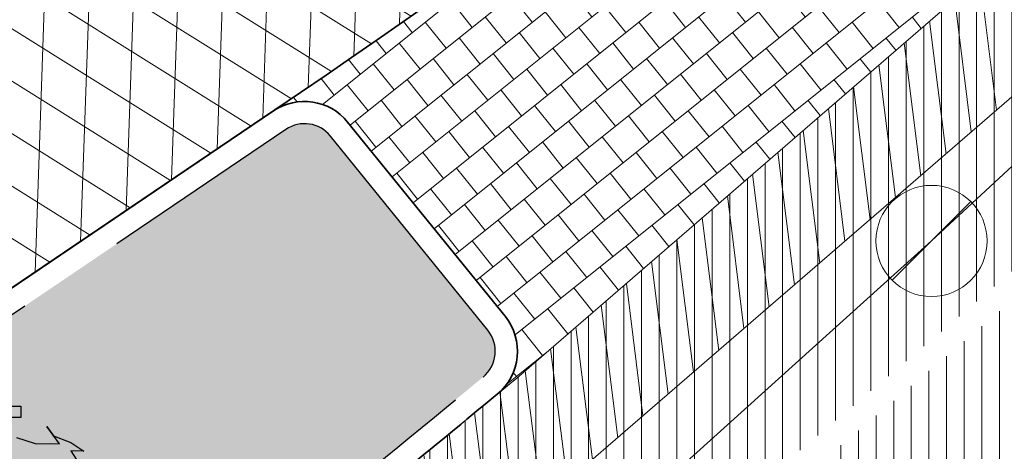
# Model space of a CAD drawing. Header units: metres. Extents: x 195696 to 514079, y 327475 to 328989.
# Tile 7 of 256: x 195858.68 to 195867.54, y 327564.83 to 327568.71. Entities that reach past the tile are written whole.
import ezdxf

# ---------------------------------------------------------------- set-up
doc = ezdxf.new("R2010")
doc.units = ezdxf.units.M
doc.linetypes.add('CENTER2', pattern=[1.125, 0.75, -0.125, 0.125, -0.125])
doc.linetypes.add('VH-TROTTOIRBAND_180-200', pattern=[20, 10, -2, 2, -2, 2, -2])
for name, color, linetype, lineweight in [('B-WE-RI-GWA_RIOOLPUT_INSPECTIEPUT-S-250', 30, 'Continuous', 18), ('B-WE-RI-GWA_TRANSPORTLEIDING_BETON_300-G', 30, 'Continuous', 18), ('B-WE-VH-KANTOPSLUITING_VOORKANTBAND-G', 2, 'Continuous', 18), ('N-WE-GR-BOOM-S', 74, 'Continuous', 25), ('N-WE-GR-GRAS-A-250', 62, 'Continuous', 18), ('N-WE-KG-WERKGRENS-200-G', 14, 'CENTER2', 35), ('N-WE-VH-GESLOTENVERHARDING-A-200', 252, 'Continuous', 18), ('N-WE-VH-HERSTRATEN-A-250', 252, 'Continuous', 18), ('N-WE-VH-KANTOPSLUITING_TROTTOIRBAND_180 200_250-G', 6, 'VH-TROTTOIRBAND_180-200', 25), ('N-WE-VH-KANTOPSLUITING_VOORKANTBAND-G', 2, 'Continuous', 35), ('N-WE-VH-KANTVERHARDING-G', 5, 'Continuous', 35), ('N-WE-VH-TEGEL-A', 252, 'Continuous', 18), ('N-WE-VH-VERHARDING_TEGEL-A', 254, 'Continuous', 5)]:
    doc.layers.add(name, color=color, linetype=linetype, lineweight=lineweight)
doc.layers.add('N-WE-VH-GESLOTENVERHARDING_ASFALT_ROOD-A', color=7, linetype='Continuous', lineweight=18, true_color=0xf2beba)
pattern_1 = [(0, (0, 0), (0.5, 0.5), [0.125, -0.375]), (0, (0.275, 0.3), (0.5, 0.5), [0.125, -0.375]), (90, (0.05, 0.175), (-0.5, 0.5), [0.125, -0.375]), (90, (0.25, 0.35), (-0.5, 0.5), [0.125, -0.375]), (45, (0.1, 0.35), (0, 0.5000000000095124), [0.125, -0.582106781]), (135, (0.275, 0), (-0.5000000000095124, 0), [0.125, -0.582106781]), (26.56505119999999, (0.125, 0.15), (0.5000000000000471, 2.000322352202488e-10), [0.125, -0.9930339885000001]), (26.56505119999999, (0.35, 0.4), (0.5000000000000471, 2.000322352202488e-10), [0.125, -0.9930339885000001]), (63.43494882, (0.35, 0), (2.54993137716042e-11, 0.500000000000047), [0.125, -0.9930339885]), (63.43494882, (0.125, 0.225), (2.54993137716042e-11, 0.500000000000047), [0.125, -0.9930339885]), (63.43494882, (0.3, 0.1), (2.54993137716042e-11, 0.500000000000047), [0.125, -0.9930339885]), (116.5650512, (0, 0.275), (-2.000324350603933e-10, 0.500000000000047), [0.125, -0.9930339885]), (153.43494882, (0.1, 0.07500000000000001), (-0.500000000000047, 2.549949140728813e-11), [0.125, -0.9930339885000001])]
pattern_2 = [(90, (171.4512025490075, 74.11865817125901), (-0.15875, 0), [])]

# ---------------------------------------------------------------- blocks, each defined once
blk = doc.blocks.new('SGR-BOOM_27')
for p, q in [((1.859303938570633, 4.649619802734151), (2.090798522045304, 4.647881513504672)), ((2.090798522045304, 4.647881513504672), (2.089252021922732, 4.442120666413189)), ((2.089252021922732, 4.442120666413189), (1.883493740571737, 4.443665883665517)), ((2.784562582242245, 3.973907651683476), (2.555377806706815, 4.284293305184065)), ((2.555377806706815, 4.284293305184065), (2.680173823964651, 4.115278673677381)), ((2.009390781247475, 4.082601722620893), (2.347290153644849, 3.977176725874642)), ((2.680173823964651, 4.115278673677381), (2.990526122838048, 3.998087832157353)), ((2.347290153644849, 3.977176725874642), (2.784562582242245, 3.973907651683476)), ((2.990526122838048, 3.998087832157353), (3.220870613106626, 3.842040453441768)), ((3.220870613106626, 3.842040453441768), (2.989376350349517, 3.843763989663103)), ((2.989376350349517, 3.843763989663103), (3.141968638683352, 3.611106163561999))]:
    blk.add_line(p, q)
blk = doc.blocks.new('B-SRI-PUT_GWA_KUNSTSTOF-SO')
blk.add_line((-1.414205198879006, -1.41422192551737), (1.414221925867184, 1.41420519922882))
blk.add_circle((8.36349408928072e-06, -8.363144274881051e-06), 2)

msp = doc.modelspace()

# ---------------------------------------------------------------- hatches: boundary and pattern name
at = {"layer": 'N-WE-GR-GRAS-A-250', "lineweight": 0}
h = msp.add_hatch(dxfattribs=at)
h.set_pattern_fill('AGR-GRAS_02-SO', color=256, scale=0.05, pattern_type=2)
h.set_pattern_definition(pattern_1)
edge = h.paths.add_edge_path()
edge.add_arc((195872.5950125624, 327589.8199517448), 0.299999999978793, 312.1647169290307, 402.3388293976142)
edge.add_line((195872.8167650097, 327590.022005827), (195872.3936225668, 327590.4864006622))
edge.add_arc((195872.1718701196, 327590.28434658), 0.2999999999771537, 42.33882939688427, 133.125478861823)
edge.add_arc((197864.4340312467, 325463.2033170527), 2914.675100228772, 133.1254788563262, 133.1947443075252)
edge.add_line((195869.3965325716, 327588.0930362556), (195866.138511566, 327585.0388332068))
edge.add_line((195866.138511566, 327585.0388332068), (195859.5503928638, 327578.9088618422))
edge.add_line((195859.5503928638, 327578.9088618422), (195853.8850874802, 327573.8979382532))
edge.add_line((195853.8850874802, 327573.8979382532), (195853.3171754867, 327573.4144591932))
edge.add_line((195853.3171754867, 327573.4144591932), (195847.5525867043, 327568.695957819))
edge.add_arc((195847.7426067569, 327568.4638104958), 0.3000000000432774, 129.3014291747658, 218.485494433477)
edge.add_line((195847.5077770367, 327568.2771155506), (195847.6282251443, 327568.1256128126))
edge.add_arc((195847.8630548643, 327568.3123077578), 0.2999999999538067, 218.4854944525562, 304.0598747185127)
edge.add_line((195848.0310725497, 327568.0637719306), (195849.3871184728, 327568.9804997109))
edge.add_arc((195793.493235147, 327651.6600848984), 99.80000000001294, 304.0598747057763, 315.5156437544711)
edge.add_arc((196043.1978635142, 327406.410011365), 250.1999999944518, 133.7321754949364, 135.5156437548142, ccw=False)
edge.add_arc((195941.6117950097, 327513.6107879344), 102.5161121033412, 132.1647169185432, 134.1249015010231, ccw=False)
h = msp.add_hatch(dxfattribs=at)
h.set_pattern_fill('AGR-GRAS_02-SO', color=256, scale=0.05, pattern_type=2)
h.set_pattern_definition(pattern_1)
edge = h.paths.add_edge_path()
edge.add_arc((195846.2339292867, 327553.1207627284), 0.3000000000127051, 306.9699804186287, 396.2095109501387)
edge.add_line((195846.4759879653, 327553.2979846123), (195844.4150939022, 327556.1128587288))
edge.add_arc((195844.1730352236, 327555.9356368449), 0.3000000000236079, 36.20951096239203, 124.0598746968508)
edge.add_line((195844.0050175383, 327556.1841726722), (195834.2031076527, 327549.5577871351))
edge.add_arc((195834.371125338, 327549.3092513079), 0.299999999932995, 124.0598746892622, 214.4352624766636)
edge.add_line((195834.1236956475, 327549.1396088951), (195836.3052326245, 327545.9577570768))
edge.add_arc((195836.5526623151, 327546.1273994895), 0.299999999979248, 214.4352624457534, 304.7497029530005)
edge.add_arc((195662.8349918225, 327796.8008017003), 305.2835792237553, 304.72214121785, 306.0235084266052)
edge.add_arc((195665.4391963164, 327793.3052013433), 300.9248493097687, 306.0139132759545, 306.9699803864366)
edge = h.paths.add_edge_path()
edge.add_arc((195855.4803686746, 327560.0544283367), 0.299999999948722, 217.656959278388, 307.123550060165)
edge.add_arc((195722.9404570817, 327735.1539659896), 219.9057290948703, 307.1235500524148, 308.9182578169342)
edge.add_arc((195719.7593388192, 327739.0174507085), 224.9101050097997, 308.9304764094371, 309.5099233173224)
edge.add_arc((195862.6589496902, 327565.7275188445), 0.3000000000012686, 309.5099224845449, 399.0484551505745)
edge.add_line((195862.8919337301, 327565.9165120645), (195861.4747292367, 327567.66359076))
edge.add_arc((195861.2417451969, 327567.4745975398), 0.3000000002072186, 39.04845519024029, 124.0598746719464)
edge.add_line((195861.0737275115, 327567.7231333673), (195853.5245705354, 327562.6196764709))
edge.add_arc((195853.6925882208, 327562.3711406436), 0.3000000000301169, 124.0598746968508, 217.6569593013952)
edge.add_line((195853.4550834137, 327562.1878608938), (195855.2428638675, 327559.8711485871))
at = {"layer": 'N-WE-VH-GESLOTENVERHARDING-A-200', "lineweight": 0}
h = msp.add_hatch(dxfattribs=at)
h.set_pattern_fill('AVH-GESLOTEN-SOD', color=256, scale=0.2, angle=28, pattern_type=2)
h.set_pattern_definition([(87.99999999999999, (0, 0), (-0.3997563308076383, 0.01395979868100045), []), (148, (0, 0), (-0.2119677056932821, -0.3392192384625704), [])])
edge = h.paths.add_edge_path(flags=16)
edge.add_arc((195880.1655836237, 327588.9528181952), 0.5000000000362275, -53.80848710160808, 41.52320272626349, ccw=False)
edge.add_arc((196043.6446531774, 327405.9312850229), 244.9046723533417, 131.7833411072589, 133.7970645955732)
edge.add_arc((195873.4197754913, 327583.3913420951), 0.9999999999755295, 278.98220693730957, 316.4552622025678, ccw=False)
edge.add_line((195873.5759032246, 327582.4036052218), (195872.9619810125, 327582.3126313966))
edge.add_arc((195872.8153970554, 327583.3018296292), 0.999999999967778, 167.3459649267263, 278.4290134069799, ccw=False)
edge.add_line((195871.8396864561, 327583.5208931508), (195871.9958403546, 327584.2164038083))
edge.add_arc((195872.971550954, 327583.9973402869), 1.000000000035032, 133.7875914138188, 167.3459649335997, ccw=False)
edge.add_arc((196043.1978633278, 327406.4100110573), 246.9964571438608, 133.6290453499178, 133.7875914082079, ccw=False)
edge.add_arc((196043.1462730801, 327406.3608464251), 246.9964572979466, 131.7503220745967, 133.612513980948, ccw=False)
edge.add_arc((195879.0077676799, 327590.2604236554), 0.4999999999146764, 41.52320272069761, 131.7503219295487, ccw=False)
edge.add_line((195879.3821113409, 327590.5918853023), (195880.5399272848, 327589.2842798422))
edge = h.paths.add_edge_path(flags=16)
edge.add_arc((196043.190133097, 327406.4241565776), 244.2339199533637, 122.8853466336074, 123.7748736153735)
edge.add_line((195907.4128906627, 327609.4383139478), (195905.8840875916, 327611.724180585))
edge.add_arc((196043.1939871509, 327406.4174368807), 246.9916345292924, 122.886788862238, 123.77475018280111, ccw=False)
edge.add_arc((195909.6252433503, 327612.9877032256), 1.000000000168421, 103.36408669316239, 122.88678885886, ccw=False)
edge.add_line((195909.3941052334, 327613.9606241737), (195910.5171844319, 327614.2274355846))
edge.add_arc((195910.7483225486, 327613.2545146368), 0.9999999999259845, -38.499182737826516, 103.36408669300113, ccw=False)
edge.add_line((195911.5309395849, 327612.6320111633), (195910.8206145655, 327611.7389840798))
edge.add_arc((195910.037997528, 327612.3614875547), 1.000000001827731, 302.885346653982, 321.50081724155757, ccw=False)
edge = h.paths.add_edge_path()
edge.add_line((195913.8862149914, 327610.1762080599), (195909.2428622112, 327617.4930699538))
edge.add_arc((196043.1978635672, 327406.410011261), 250.0000001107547, 122.3995392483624, 135.5156437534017)
edge.add_arc((195793.493235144, 327651.6600849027), 100.0000000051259, 304.0598747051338, 315.5156437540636, ccw=False)
edge.add_line((195849.4991302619, 327568.8148091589), (195827.0150000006, 327553.5950000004))
edge.add_line((195827.0150000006, 327553.5950000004), (195824.245599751, 327551.7426639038))
edge.add_arc((195796.2426523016, 327593.1653016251), 49.99999981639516, 303.09553133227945, 304.0598746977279, ccw=False)
edge.add_line((195823.5444833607, 327551.2772364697), (195820.0502888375, 327548.9997880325))
edge.add_line((195820.0502888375, 327548.9997880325), (195823.8157983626, 327543.1697717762))
edge.add_line((195823.8157983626, 327543.1697717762), (195823.838999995, 327543.1829999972))
edge.add_line((195823.838999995, 327543.1829999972), (195826.4396693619, 327544.6925664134))
edge.add_arc((195801.339107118, 327587.9356212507), 50.00000016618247, 300.1331522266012, 304.0598747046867)
edge.add_line((195829.3420547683, 327546.512983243), (195860.9751881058, 327567.8979316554))
edge.add_arc((195804.9692930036, 327650.7432073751), 99.99999997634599, 304.059874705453, 314.2752211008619)
edge.add_arc((196043.1978603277, 327406.4100152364), 241.2499949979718, 124.56755402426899, 134.2752211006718, ccw=False)
edge.add_arc((196024.160358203, 327433.4729742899), 208.1635880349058, 122.8422075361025, 124.47901762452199, ccw=False)
edge.add_arc((195884.1512028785, 327650.3735842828), 50.00000000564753, 302.8422075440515, 306.4912659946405)
at = {"layer": 'N-WE-VH-GESLOTENVERHARDING_ASFALT_ROOD-A', "lineweight": 0}
h = msp.add_hatch(dxfattribs=at)
h.set_pattern_fill('ANSI31', color=256, scale=0.05, angle=45)
h.set_pattern_definition([(90, (156401.089197, 432280.567131), (-0.15875, 0), [])])
edge = h.paths.add_edge_path()
edge.add_line((195882.1250507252, 327579.3936614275), (195880.7066463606, 327580.9563102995))
edge.add_line((195880.7066463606, 327580.9563102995), (195878.936, 327579.35))
edge.add_line((195878.936, 327579.35), (195871.4685533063, 327572.6719254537))
edge.add_line((195871.4685533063, 327572.6719254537), (195863.1529999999, 327565.487))
edge.add_arc((195719.7566804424, 327739.0207207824), 225.1143192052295, 308.93037021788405, 309.56798322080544, ccw=False)
edge.add_line((195861.213, 327563.902), (195862.387, 327562.484))
edge.add_line((195862.387, 327562.484), (195862.702, 327562.371))
edge.add_arc((195709.4239415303, 327751.9279896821), 243.7745178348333, 308.9594199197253, 311.9630282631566)
edge.add_line((195872.4239999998, 327570.6629999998), (195880.615, 327578.023))
edge.add_line((195880.615, 327578.023), (195882.1250507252, 327579.3936614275))
at = {"layer": 'N-WE-VH-HERSTRATEN-A-250', "lineweight": 0}
h = msp.add_hatch(dxfattribs=at)
h.set_pattern_fill('AVH-HERSTRATEN-SOD', color=256, scale=0.25, angle=38.66310676, pattern_type=2)
h.set_pattern_definition([(98.66310675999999, (195818.357, 327548.303), (-0.2471477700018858, -0.03765607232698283), [])])
edge = h.paths.add_edge_path()
edge.add_line((195826.2783230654, 327554.6690768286), (195826.8290088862, 327553.8345020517))
edge.add_line((195826.8290088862, 327553.8345020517), (195832.346, 327557.594))
edge.add_arc((195653.6780453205, 327812.8300705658), 311.5568804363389, 304.9924277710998, 307.0187332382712)
edge.add_line((195841.259, 327564.071), (195847.221, 327568.683))
edge.add_arc((195712.065604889, 327739.8902717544), 218.1259056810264, 308.2884642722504, 310.314394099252)
edge.add_line((195853.189, 327573.568), (195853.754, 327574.049))
edge.add_arc((195712.3829749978, 327739.5865194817), 217.6888537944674, 310.4977237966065, 312.4873520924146)
edge.add_line((195859.416, 327579.057), (195866.002, 327585.185))
edge.add_line((195866.002, 327585.185), (195869.64, 327588.621))
edge.add_arc((195964.4930949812, 327491.5383759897), 135.7282045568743, 130.9431852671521, 134.3344810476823, ccw=False)
edge.add_line((195875.5489999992, 327594.0619999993), (195872.561337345, 327597.5161761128))
edge.add_line((195872.561337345, 327597.5161761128), (195871.805003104, 327596.8619907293))
edge.add_line((195871.805003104, 327596.8619907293), (195874.1418384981, 327594.1602663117))
edge.add_arc((195964.4930949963, 327491.5383759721), 136.7282045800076, 131.3616167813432, 134.3309267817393)
edge.add_line((195868.9472210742, 327589.3421995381), (195865.3180765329, 327585.9145632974))
edge.add_line((195865.3180765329, 327585.9145632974), (195858.7376828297, 327579.7917797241))
edge.add_arc((195712.3829750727, 327739.5865193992), 216.6888536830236, 310.49792906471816, 312.4863159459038, ccw=False)
edge.add_line((195853.1051724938, 327574.8099359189), (195852.5413920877, 327574.3299741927))
edge.add_arc((195712.065604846, 327739.8902718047), 217.1259057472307, 308.28976192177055, 310.3141772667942, ccw=False)
edge.add_line((195846.6052387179, 327569.4709481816), (195840.6520114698, 327564.8657344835))
edge.add_arc((195653.6780453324, 327812.8300705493), 310.5568804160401, 304.99356177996, 307.0175981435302, ccw=False)
edge.add_line((195831.7775672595, 327558.4167527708), (195826.2783230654, 327554.6690768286))
h = msp.add_hatch(dxfattribs=at)
h.set_pattern_fill('AVH-HERSTRATEN-SOD', color=256, scale=0.25, angle=37.14014257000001, pattern_type=2)
h.set_pattern_definition([(97.14014256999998, (195820.5645818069, 327534.0445028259), (-0.2480612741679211, -0.03107417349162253), [])])
edge = h.paths.add_edge_path()
edge.add_line((195827.773, 327539.589), (195828.3236803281, 327538.7542121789))
edge.add_line((195828.3236803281, 327538.7542121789), (195837.122223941, 327544.6973604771))
edge.add_arc((195662.8349903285, 327796.8008011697), 306.483579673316, 304.6573546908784, 306.0235056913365)
edge.add_arc((195665.4461658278, 327793.295785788), 302.1131353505, 306.0139291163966, 307.0022364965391)
edge.add_line((195847.2718073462, 327552.0246050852), (195855.8800486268, 327558.4768354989))
edge.add_arc((195722.9404570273, 327735.153966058), 221.1057291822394, 306.959400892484, 308.9182173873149)
edge.add_arc((195719.7446094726, 327739.0354907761), 226.1333940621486, 308.930402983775, 309.5707465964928)
edge.add_line((195863.7984801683, 327564.723143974), (195872.1462644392, 327571.9359180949))
edge.add_line((195872.1462644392, 327571.9359180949), (195879.6052788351, 327578.6069802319))
edge.add_line((195879.6052788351, 327578.6069802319), (195880.6381110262, 327579.5439538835))
edge.add_line((195880.6381110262, 327579.5439538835), (195883.0298992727, 327576.908932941))
edge.add_line((195883.0298992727, 327576.908932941), (195883.8156375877, 327577.5311504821))
edge.add_line((195883.8156375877, 327577.5311504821), (195880.7066463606, 327580.9563102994))
edge.add_line((195880.7066463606, 327580.9563102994), (195878.936, 327579.35))
edge.add_line((195878.936, 327579.35), (195871.486, 327572.687))
edge.add_line((195871.486, 327572.687), (195863.1530001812, 327565.4870001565))
edge.add_arc((195719.7567011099, 327739.0206877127), 225.1142805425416, 308.93043056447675, 309.5679845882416, ccw=False)
edge.add_arc((195722.9404570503, 327735.1539660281), 220.1057291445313, 306.9596421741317, 308.9182173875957, ccw=False)
edge.add_line((195855.2795403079, 327559.276454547), (195846.6709998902, 327552.8239999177))
edge.add_arc((195665.4404015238, 327793.3035721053), 301.1228228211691, 306.0139133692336, 307.0024682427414, ccw=False)
edge.add_arc((195662.8349901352, 327796.8008014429), 305.4835800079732, 304.6583678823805, 306.023505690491, ccw=False)
edge.add_line((195836.558, 327545.523), (195827.773, 327539.589))
at = {"layer": 'N-WE-VH-TEGEL-A', "lineweight": 0}
h = msp.add_hatch(dxfattribs=at)
h.set_pattern_fill('AVH-TEGEL_300X300_HALFST', color=256, angle=308.67, pattern_type=2)
h.set_pattern_definition([(308.67, (195864.8816881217, 327573.4197743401), (0.3045638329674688, -0.1405022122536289), [0.3, -0.3]), (38.67000000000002, (195864.8816881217, 327573.4197743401), (-0.1874501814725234, 0.2342273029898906), [])])
edge = h.paths.add_edge_path()
edge.add_arc((195719.7567507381, 327739.0206880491), 225.1142491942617, 309.5099072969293, 309.5679747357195)
edge.add_line((195863.153, 327565.487), (195871.4685533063, 327572.6719254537))
edge.add_line((195871.4685533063, 327572.6719254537), (195869.7026696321, 327574.5225412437))
edge.add_arc((195804.9690398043, 327650.7435211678), 100.0004030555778, 304.05062299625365, 310.34087380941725, ccw=False)
edge.add_arc((195861.2417451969, 327567.4745975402), 0.4999999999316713, 39.048455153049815, 124.0506227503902, ccw=False)
edge.add_line((195861.6300519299, 327567.78958624), (195863.0472564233, 327566.0425075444))
edge.add_arc((195862.6589496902, 327565.7275188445), 0.4999999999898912, -50.49008307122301, 39.04845514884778, ccw=False)
at = {"layer": 'N-WE-VH-VERHARDING_TEGEL-A', "lineweight": 0}
h = msp.add_hatch(dxfattribs=at)
h.set_pattern_fill('ANSI31', color=256, scale=0.05, angle=45)
h.set_pattern_definition(pattern_2)
edge = h.paths.add_edge_path()
edge.add_line((195873.0117266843, 327596.9954599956), (195861.877, 327588.246))
edge.add_line((195861.877, 327588.246), (195859.574, 327585.207))
edge.add_arc((195834.5531621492, 327604.6606927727), 31.69366639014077, 314.8902509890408, 322.1349466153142, ccw=False)
edge.add_arc((195696.6632569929, 327757.450865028), 237.4720118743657, 310.4175563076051, 312.44242308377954, ccw=False)
edge.add_line((195850.629, 327576.654), (195851.7862968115, 327575.2589394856))
edge.add_arc((195692.3399105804, 327762.9511547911), 246.2752885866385, 310.3482287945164, 312.3154785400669)
edge.add_line((195858.1354643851, 327580.8430766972), (195864.6029225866, 327586.8756385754))
edge.add_line((195864.6029225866, 327586.8756385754), (195868.3827597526, 327590.465534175))
edge.add_arc((195960.7100834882, 327494.6106372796), 133.0883013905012, 131.7780476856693, 133.9260867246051, ccw=False)
edge.add_line((195872.0404286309, 327593.8587519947), (195874.1353444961, 327595.696393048))
edge.add_line((195874.1353444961, 327595.696393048), (195873.0117266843, 327596.9954599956))
edge = h.paths.add_edge_path()
edge.add_line((195817.7175165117, 327552.6285311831), (195818.6691040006, 327551.0780360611))
edge.add_arc((195645.5024203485, 327819.2465910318), 319.2194765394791, 302.8518759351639, 303.4718601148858)
edge.add_arc((195659.3993025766, 327804.7749600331), 299.5051213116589, 302.78111522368, 307.2762514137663)
edge.add_arc((195692.6900490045, 327762.5027172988), 245.7068340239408, 307.069246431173, 310.3070651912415)
edge.add_line((195851.6338243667, 327575.1294946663), (195851.6338124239, 327575.1295090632))
edge.add_arc((195692.3400395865, 327762.9510026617), 246.2750891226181, 310.3016967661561, 310.348228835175)
edge.add_line((195851.7862968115, 327575.2589394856), (195850.629, 327576.654))
edge.add_arc((195696.2893970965, 327757.840736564), 238.0112319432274, 307.09768405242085, 310.4252258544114, ccw=False)
edge.add_line((195839.852, 327568.001), (195839.575, 327567.788))
edge.add_arc((195667.7937490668, 327792.138620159), 282.5632653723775, 302.74366850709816, 307.4406335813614, ccw=False)
edge.add_arc((195726.093143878, 327700.2166558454), 173.7160907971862, 301.83247686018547, 302.969051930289, ccw=False)
h = msp.add_hatch(dxfattribs=at)
h.set_pattern_fill('ANSI31', color=256, scale=0.05, angle=45)
h.set_pattern_definition(pattern_2)
edge = h.paths.add_edge_path()
edge.add_arc((195709.4239416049, 327751.9279895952), 243.9745177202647, 308.9598301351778, 311.9630282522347)
edge.add_line((195872.5577301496, 327570.5142846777), (195880.7490481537, 327577.8745703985))
edge.add_line((195880.7490481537, 327577.8745703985), (195882.2594718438, 327579.2455703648))
edge.add_line((195882.2594718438, 327579.2455703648), (195883.856066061, 327577.4866106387))
edge.add_arc((195962.9099268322, 327476.8434029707), 127.9787800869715, 128.1491491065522, 133.3416795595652)
edge.add_line((195875.072, 327569.919), (195873.497, 327568.321))
edge.add_arc((195410.3295961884, 328141.4274219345), 736.8683836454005, 308.0018676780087, 308.94410289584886, ccw=False)
edge.add_line((195864.01, 327560.782), (195862.8291122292, 327562.2165800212))
edge = h.paths.add_edge_path()
edge.add_line((195827.5235380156, 327536.6508216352), (195828.4615875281, 327535.1223849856))
edge.add_arc((195755.4043983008, 327650.3900431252), 136.4697252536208, 302.3667170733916, 303.0339786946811)
edge.add_arc((195597.7533621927, 327888.2805836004), 421.8532619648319, 303.3712972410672, 306.68756502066)
edge.add_line((195849.7900670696, 327549.9942048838), (195856.665, 327555.116))
edge.add_arc((195413.1938402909, 328137.5942842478), 732.0844357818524, 307.2839139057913, 308.0099301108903)
edge.add_line((195864.01, 327560.782), (195862.8291121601, 327562.2165801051))
edge.add_arc((195709.660574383, 327751.6207652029), 243.5868352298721, 306.8026222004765, 308.96198767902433, ccw=False)
edge.add_line((195855.5837633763, 327556.5798228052), (195848.4339764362, 327551.2339821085))
edge.add_arc((195634.2295277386, 327836.1376615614), 356.4458618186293, 303.0515025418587, 306.93762646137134, ccw=False)
edge.add_arc((195762.005859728, 327638.6619461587), 121.2387549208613, 302.7110160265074, 303.33607667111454, ccw=False)

# ---------------------------------------------------------------- linework, layer by layer
at = {"layer": 'B-WE-RI-GWA_TRANSPORTLEIDING_BETON_300-G', "elevation": 85.62000274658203}
msp.add_lwpolyline([(195852.8353965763, 327554.06), (195866.8853965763, 327566.72), (195881.113023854, 327579.8876272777)], dxfattribs=at)
at = {"layer": 'B-WE-VH-KANTOPSLUITING_VOORKANTBAND-G'}
for points in [[(195860.9617826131, 327567.8888691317, -0.3888896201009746), (195861.6300519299, 327567.78958624)], [(195863.0472564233, 327566.0425075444, -0.4118565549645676), (195862.9770555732, 327565.3417616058)], [(195862.9770555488, 327565.3417616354, 0.0002533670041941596), (195863.153, 327565.487)]]:
    msp.add_lwpolyline(points, format="xyb", dxfattribs=at)
msp.add_lwpolyline([(195861.6300519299, 327567.78958624), (195863.0472564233, 327566.0425075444)], dxfattribs=at)
at = {"layer": 'N-WE-KG-WERKGRENS-200-G', "ltscale": 20, "const_width": 0.5, "flags": 128}
msp.add_lwpolyline([(195828.5449324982, 327534.879240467, 0.003022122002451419), (195829.93590122, 327535.771814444, 0.01445730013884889), (195849.9203571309, 327549.7795194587), (195856.8154032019, 327554.916298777, 0.003168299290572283), (195864.1639217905, 327560.5850023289, 0.004116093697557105), (195873.665133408, 327568.1354444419), (195875.2468758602, 327569.7402853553, -0.04590442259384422), (195893.6684553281, 327584.1758765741, -0.003920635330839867), (195895.415665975, 327585.2829132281), (195899.6903654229, 327587.1140162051), (195908.6549476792, 327591.1456296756), (195913.7783480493, 327593.5262803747), (195911.7519175, 327599.815644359, 0.01672595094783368), (195914.3030782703, 327602.3834741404, -0.05873833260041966), (195918.1914157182, 327605.6903519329, -0.0149636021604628), (195933.7835255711, 327615.4114837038, -0.02290013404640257), (195960.6453597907, 327629.6436936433), (195962.2695904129, 327626.1022357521), (195964.6556142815, 327627.196545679), (195963.0164419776, 327630.7705827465), (195985.3556549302, 327641.6865604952), (195986.2883373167, 327639.6407298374), (195991.3787427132, 327641.9896044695), (195991.2167854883, 327642.3405929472), (196016.8331699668, 327654.1033951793), (196043.3648561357, 327666.2187952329), (196062.7450758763, 327674.9827924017, -0.2249660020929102), (196073.449816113, 327674.7914675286, -0.1421209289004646), (196089.6624870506, 327659.9048043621), (196098.6602686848, 327645.085066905), (196102.7039221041, 327638.3856411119), (196105.2942913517, 327634.0936276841), (196104.5483598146, 327630.4830016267), (196106.5069983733, 327630.0783598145), (196106.8157439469, 327631.572819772), (196109.5556329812, 327627.0332549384), (196106.9175713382, 327623.6433724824), (196107.2726273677, 327621.2378997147), (196108.1724373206, 327618.762568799), (196115.3588616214, 327620.4646843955), (196117.1091711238, 327616.5289866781), (196119.7797565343, 327617.7166670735), (196121.91969184, 327613.0267845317, -0.00392140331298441), (196122.0892688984, 327612.647286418), (196123.750845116, 327608.8491332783), (196134.2791748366, 327613.0028017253), (196129.7162030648, 327622.9043765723), (196131.4787331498, 327623.7577356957), (196131.9220392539, 327622.8057424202), (196136.5309742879, 327625.0444784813), (196135.9782779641, 327626.2430509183, 0.0008442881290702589), (196135.4677727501, 327627.3242460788, 0.00200703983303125), (196134.3940288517, 327629.5648853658, 0.01591494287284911), (196124.8497653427, 327647.7894020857), (196123.6001729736, 327650.0628411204), (196120.6893621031, 327655.3570407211, -0.0299467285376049), (196119.8876454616, 327657.1722740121, -0.03392687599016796), (196119.2473421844, 327659.3243675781, -0.079656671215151), (196118.7071710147, 327669.5938870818, -0.05596398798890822), (196120.895766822, 327679.4810814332, -0.02465094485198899), (196122.3280872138, 327683.3089118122, -0.06398449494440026), (196127.6991712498, 327692.3564989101, -0.0612915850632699), (196136.293138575, 327701.4290951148, -0.002153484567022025), (196137.0448438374, 327702.0496886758), (196134.1238128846, 327705.3584450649), (196130.8403230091, 327710.2730661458), (196128.7795578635, 327714.2167266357), (196130.2824716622, 327714.9511575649), (196136.9835533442, 327718.6725045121), (196150.0915809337, 327725.9518544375), (196156.6698113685, 327729.6049777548, 0.02051814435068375), (196159.759876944, 327731.9555349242, 0.01138610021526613), (196162.7602591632, 327734.61370686), (196165.2195120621, 327736.8760195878), (196167.7078296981, 327739.1642312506), (196170.8379913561, 327742.0864486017), (196172.2114536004, 327743.3378795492), (196172.7900103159, 327745.3866384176), (196177.2139084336, 327749.0588039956), (196171.1339694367, 327757.446802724), (196170.3308734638, 327756.8646883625), (196166.3917223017, 327754.1642742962, -0.0100198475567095), (196156.8914572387, 327748.0422097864, -0.01471472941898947), (196147.7306214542, 327742.3407961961, -0.01528916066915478), (196132.0511333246, 327733.9555756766), (196122.9626991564, 327729.5143181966), (196100.9848614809, 327719.042824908), (196087.5797895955, 327712.7232624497), (196081.7786652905, 327709.9886752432, -0.2480229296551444), (196065.9737873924, 327710.7727387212, -0.0712461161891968), (196063.1016454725, 327712.8429666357), (196060.8679620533, 327714.9103437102), (196050.3103998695, 327724.2971762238), (196044.9293871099, 327729.4094879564), (196037.4614946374, 327736.5039462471), (196032.9629942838, 327731.7832916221), (196022.0346868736, 327741.8797633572), (196018.5616055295, 327737.8270700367), (196029.6593570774, 327728.3165073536), (196024.2891402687, 327722.6810873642), (196034.8576936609, 327713.3451998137), (196036.6471843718, 327711.7636285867), (196037.5375465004, 327710.9511731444), (196040.1934819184, 327706.0842392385), (196041.8161890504, 327702.9959890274), (196042.3214468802, 327700.6229266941), (196041.2663362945, 327695.3568707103), (196023.709869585, 327687.1903512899), (196023.4951042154, 327687.5758275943), (195979.9437075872, 327667.9113284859), (195976.7737302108, 327674.8803333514), (195975.8441556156, 327679.2544665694), (195926.1986886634, 327656.7524510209), (195882.7902105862, 327637.089170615), (195881.879234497, 327639.009765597), (195874.9585656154, 327635.9455117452), (195875.384539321, 327634.9207798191, -0.04918109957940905), (195875.5385754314, 327634.4258961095, -0.2318256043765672), (195874.9557544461, 327632.1454860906, -0.07746400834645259), (195874.3361499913, 327631.6101987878), (195873.9705564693, 327631.4274020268), (195873.5946628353, 327631.2433504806), (195871.5802376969, 327630.3158382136), (195870.8957485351, 327630.0005341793), (195869.0103416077, 327629.1436501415), (195872.6494445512, 327620.8904526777), (195873.4676874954, 327621.2196042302, -0.07566582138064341), (195875.1650564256, 327621.7493192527), (195875.3232605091, 327621.7713942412), (195875.4866921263, 327621.7896601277, -0.08613164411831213), (195877.2482289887, 327621.6983242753, -0.01963332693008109), (195877.6368416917, 327621.5943180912, -0.1395863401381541), (195880.0341996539, 327620.0301874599, -0.05548109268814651), (195880.685988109, 327619.0919567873), (195880.8395418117, 327618.7565879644), (195880.9070976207, 327618.608889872), (195878.4306356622, 327617.5280064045), (195879.5647862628, 327616.8923987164), (195882.3475669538, 327610.7493257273), (195879.8452018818, 327608.734657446, 0.1964746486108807), (195876.1627006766, 327602.0723668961, -0.1879515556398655), (195875.3311774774, 327600.5077894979), (195872.4633350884, 327598.0391846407, 0.01059940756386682), (195868.9136781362, 327594.85022724), (195868.0938996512, 327594.081733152, -0.02178076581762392), (195864.8276881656, 327591.2767985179), (195861.4742628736, 327588.6417396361), (195859.1297837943, 327585.548004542, -0.03149793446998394), (195856.5342211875, 327582.6121502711, -0.008822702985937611), (195850.2659221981, 327577.0803502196, -0.01452253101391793), (195839.5124260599, 327568.4463028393), (195839.2340966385, 327568.2322805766, -0.02049592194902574), (195820.3248775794, 327554.9465112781), (195818.0145626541, 327553.4715049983), (195816.984273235, 327552.8391840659), (195828.5449324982, 327534.879240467)], format="xyb", close=True, dxfattribs=at)
at = {"layer": 'N-WE-VH-HERSTRATEN-A-250'}
msp.add_lwpolyline([(195827.773, 327539.589), (195828.3236803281, 327538.7542121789), (195837.122223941, 327544.6973604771, 0.005961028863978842), (195843.0832254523, 327548.9243030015, 0.004312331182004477), (195847.2718073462, 327552.0246050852), (195855.8800486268, 327558.4768354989, 0.008547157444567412), (195861.8413912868, 327563.1241025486, 0.002794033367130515), (195863.7984801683, 327564.723143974), (195872.1462644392, 327571.9359180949), (195879.6052788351, 327578.6069802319), (195880.6381110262, 327579.5439538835), (195883.0298992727, 327576.908932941), (195883.8156375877, 327577.5311504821), (195880.7066463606, 327580.9563102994), (195878.936, 327579.35), (195871.486, 327572.687), (195863.1530001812, 327565.4870001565, -0.002781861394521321), (195861.2131808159, 327563.9021459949, -0.00854610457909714), (195855.2795403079, 327559.276454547), (195846.6709998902, 327552.8239999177, -0.004313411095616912), (195842.4951083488, 327549.7330787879, -0.005956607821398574), (195836.558, 327545.523)], format="xyb", close=True, dxfattribs=at)
at = {"layer": 'N-WE-VH-KANTOPSLUITING_TROTTOIRBAND_180 200_250-G', "ltscale": 0.5, "flags": 128}
msp.add_lwpolyline([(195862.84981322, 327565.4960645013, 0.4118565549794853), (195862.8919337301, 327565.9165120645), (195861.4747292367, 327567.66359076, 0.3889360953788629), (195861.0737275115, 327567.7231333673), (195853.5245705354, 327562.6196764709, 0.4327235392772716), (195853.4550834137, 327562.1878608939), (195855.2428638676, 327559.871148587, 0.4114894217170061), (195855.6614294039, 327559.8152275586, 0.00783087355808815), (195861.0875387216, 327564.057754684, 0.002528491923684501)], format="xyb", close=True, dxfattribs=at)
at = {"layer": 'N-WE-VH-KANTOPSLUITING_VOORKANTBAND-G', "flags": 128}
msp.add_lwpolyline([(195862.9770555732, 327565.3417616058, 0.4118565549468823), (195863.0472564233, 327566.0425075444), (195861.6300519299, 327567.78958624, 0.388936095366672), (195860.9617157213, 327567.8888239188), (195853.4125587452, 327562.7853670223, 0.4327235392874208), (195853.2967468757, 327562.0656743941), (195855.0845273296, 327559.7489620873, 0.4114894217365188), (195855.7821365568, 327559.6557603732, 0.00783087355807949), (195861.2131808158, 327563.9021459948, 0.002528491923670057)], format="xyb", close=True, dxfattribs=at)
at = {"layer": 'N-WE-VH-KANTVERHARDING-G'}
msp.add_lwpolyline([(195860.9751881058, 327567.8979316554, 0.0446023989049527), (195874.7798631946, 327579.1437361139)], format="xyb", dxfattribs=at)
msp.add_lwpolyline([(195829.3420547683, 327546.512983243), (195860.9751881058, 327567.8979316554)], dxfattribs=at)

# ---------------------------------------------------------------- block references
at = {"layer": 'B-WE-RI-GWA_RIOOLPUT_INSPECTIEPUT-S-250', "xscale": 0.25, "yscale": 0.25, "zscale": 0.25}
msp.add_blockref('B-SRI-PUT_GWA_KUNSTSTOF-SO', (195866.8853944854, 327566.7200020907), dxfattribs=at)
at = {"layer": 'N-WE-GR-BOOM-S', "xscale": 0.5, "yscale": 0.5, "zscale": 0.5}
msp.add_blockref('SGR-BOOM_27', (195857.6437122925, 327562.9096226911), dxfattribs=at)

doc.saveas('drawing.dxf')
